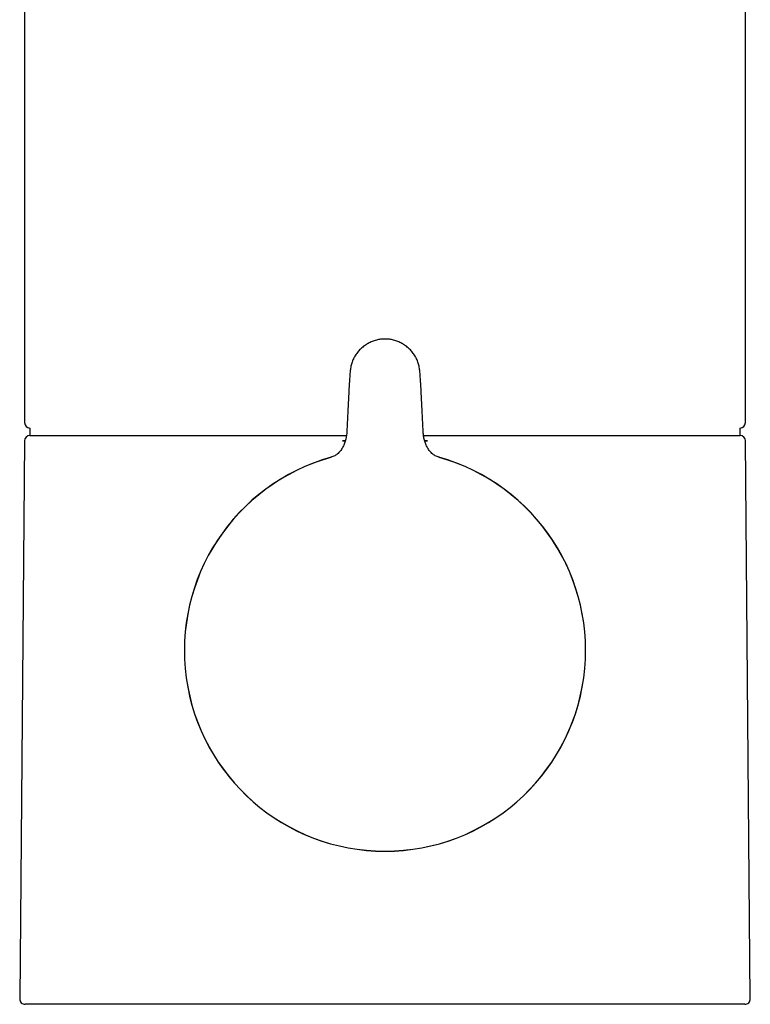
# Model space of a CAD drawing. Header units: millimetres. Extents: x 8 to 853, y 12 to 752.
# Tile 6 of 27: x 369 to 423, y 587 to 659. Entities that reach past the tile are written whole.
import ezdxf

# ---------------------------------------------------------------- set-up
doc = ezdxf.new("R2010")
doc.units = ezdxf.units.MM

msp = doc.modelspace()

# ---------------------------------------------------------------- linework, layer by layer
at = {"color": 7, "linetype": 'Continuous', "lineweight": 30}
for p, q in [((369.555, 674.849), (369.555, 629.626)), ((422.555, 629.626), (422.555, 674.849)), ((393.395, 631.892), (393.318, 630.493)), ((398.791, 630.493), (398.714, 631.892)), ((393.317, 630.464), (393.251, 629.006)), ((398.858, 629.006), (398.793, 630.464)), ((369.951, 629.226), (369.951, 628.676)), ((422.158, 628.676), (422.158, 629.226)), ((369.551, 628.279), (369.193, 587.279)), ((369.951, 628.676), (392.975, 628.676)), ((392.928, 628.279), (393.135, 628.29)), ((393.132, 628.279), (392.928, 628.279)), ((392.975, 628.676), (393.208, 628.676)), ((398.888, 628.676), (399.134, 628.676)), ((398.974, 628.29), (399.181, 628.279)), ((399.181, 628.279), (398.978, 628.279)), ((399.134, 628.676), (422.158, 628.676)), ((422.916, 587.279), (422.558, 628.279)), ((422.516, 586.876), (369.593, 586.876))]:
    msp.add_line(p, q, dxfattribs=at)
for centre, radius, start, end in [((369.955, 629.626), 0.4, 180, 269.50216), ((422.155, 629.626), 0.4, 270.49784, 0), ((369.951, 628.276), 0.4, 90, 179.5), ((422.158, 628.276), 0.4, 0.5, 90), ((396.055, 612.876), 14.75, 105.58095, 270), ((396.055, 612.876), 14.746, 105.63204, 270), ((396.055, 612.876), 14.75, 270, 74.4331), ((396.055, 612.876), 14.746, 270, 74.36756), ((369.593, 587.276), 0.4, 179.5, 270), ((422.516, 587.276), 0.4, 270, 0.5)]:
    msp.add_arc(centre, radius, start, end, dxfattribs=at)
msp.add_open_spline([(398.619, 633.378), (398.607, 633.485), (398.585, 633.698), (398.501, 634.009), (398.381, 634.309), (398.224, 634.59), (398.034, 634.85), (397.813, 635.084), (397.564, 635.289), (397.291, 635.461), (396.999, 635.597), (396.693, 635.697), (396.376, 635.757), (396.055, 635.777), (395.733, 635.757), (395.417, 635.697), (395.11, 635.597), (394.818, 635.461), (394.546, 635.289), (394.297, 635.084), (394.075, 634.85), (393.885, 634.59), (393.728, 634.309), (393.609, 634.009), (393.525, 633.698), (393.502, 633.485), (393.491, 633.378)], degree=3, dxfattribs=at)
for points, knots in [([(393.491, 633.378), (393.457, 632.893), (393.423, 632.407), (393.397, 631.921), (393.397, 631.921)], [0, 0, 0, 0, 0.999905, 1, 1, 1, 1]), ([(398.713, 631.921), (398.713, 631.921), (398.686, 632.407), (398.652, 632.893), (398.619, 633.378)], [0, 0, 0, 0, 0.00013, 1, 1, 1, 1]), ([(393.253, 629.005), (393.235, 628.805), (393.207, 628.505), (393.09, 628.12), (392.97, 627.843), (392.811, 627.586), (392.61, 627.361), (392.366, 627.178), (392.176, 627.111), (392.081, 627.077)], [0, 0, 0, 0, 0.2496761, 0.374796, 0.4999117, 0.6251711, 0.7502095, 0.8751718, 1, 1, 1, 1]), ([(400.028, 627.077), (399.933, 627.111), (399.744, 627.178), (399.5, 627.361), (399.298, 627.586), (399.14, 627.843), (399.019, 628.12), (398.934, 628.409), (398.877, 628.705), (398.863, 628.905), (398.856, 629.005)], [0, 0, 0, 0, 0.124791, 0.249715, 0.374716, 0.499937, 0.625015, 0.750097, 0.875089, 1, 1, 1, 1])]:
    msp.add_open_spline(points, degree=3, knots=knots, dxfattribs=at)

doc.saveas('drawing.dxf')
